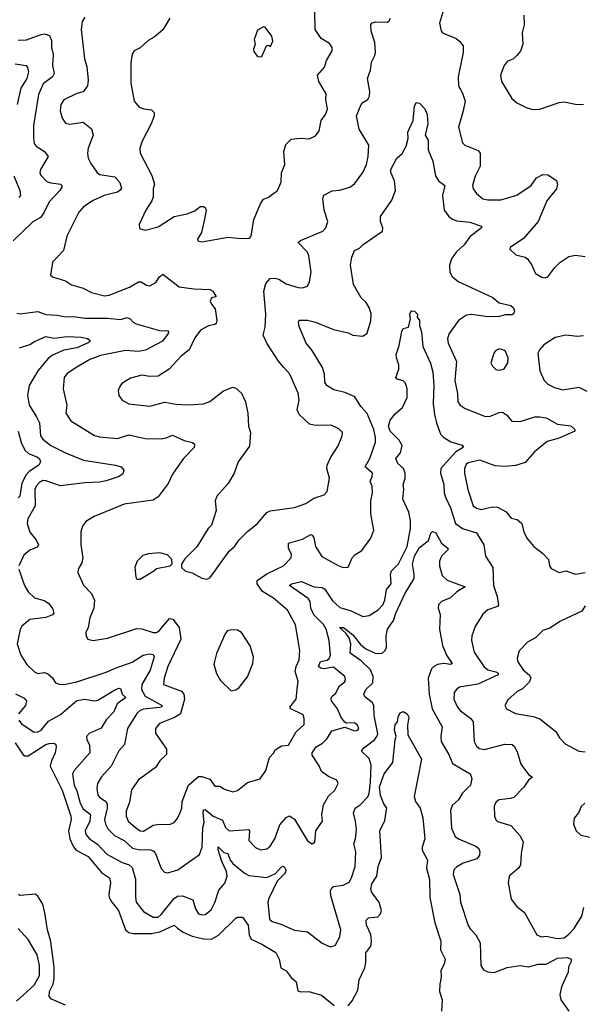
# Model space of a CAD drawing. Extents: x 2199565 to 2323334, y 894172 to 1018966.
# Tile 17 of 256: x 2217394 to 2220857, y 933307 to 939366. Entities that reach past the tile are written whole.
import ezdxf

# ---------------------------------------------------------------- set-up
doc = ezdxf.new("R2010")
doc.units = 0

msp = doc.modelspace()

# ---------------------------------------------------------------- linework, layer by layer
at = {"layer": '0CON10XD'}
for points in [[(2218317.1, 939375), (2218275.6, 939304.4), (2218222.3, 939257.7), (2218185, 939238), (2218135, 939193.3), (2218097.5, 939175), (2218086.2, 939155), (2218077.3, 939102.7), (2218077.1, 938975), (2218098, 938865), (2218128.8, 938828.8), (2218157, 938817), (2218205, 938812), (2218221.2, 938795), (2218220.8, 938775), (2218203.6, 938726.4), (2218145.8, 938615), (2218132.9, 938575), (2218135.7, 938545), (2218181.9, 938455), (2218207.6, 938407.6), (2218223.3, 938355), (2218215.3, 938324.7), (2218214.3, 938275), (2218207.5, 938252.5), (2218170.5, 938195), (2218129.6, 938105), (2218131.4, 938081.4), (2218165, 938070.7), (2218245, 938090.8), (2218345, 938154.2), (2218425, 938170.6), (2218470.9, 938189.1), (2218505, 938215.7), (2218525, 938216), (2218535, 938210), (2218541.4, 938195), (2218532.1, 938137.9), (2218512.3, 938057.7), (2218487.5, 938015), (2218490, 938005), (2218515, 938000), (2218677.7, 938027.7), (2218755, 938020), (2218808.3, 938021.7), (2218817.5, 938035), (2218834.3, 938135.7), (2218875, 938233.8), (2218895, 938262), (2218925.8, 938274.2), (2218980, 938315), (2219004.2, 938365.8), (2219005.7, 938424.3), (2219025.6, 938475), (2219020.6, 938555), (2219031.7, 938598.3), (2219065, 938631.2), (2219125, 938637.5), (2219175, 938634), (2219215, 938651.2), (2219236.8, 938683.2), (2219250, 938745), (2219277, 938783), (2219287.5, 938815), (2219278.9, 938875), (2219280.7, 938910.7), (2219234.4, 938985), (2219227.8, 939025), (2219270, 939075), (2219282.5, 939115), (2219316.2, 939175), (2219316.2, 939195), (2219300.3, 939220.3), (2219250.1, 939250.1), (2219211.5, 939305), (2219209.5, 939415)], [(2220003.2, 939426.8), (2219978.5, 939345), (2219987.6, 939297.6), (2219995.5, 939285.5), (2220081.5, 939251.5), (2220102, 939235), (2220124, 939205), (2220123.3, 939165), (2220092.7, 939015), (2220095, 938960), (2220119.5, 938915), (2220135.6, 938865), (2220124.5, 938805), (2220094.4, 938705), (2220118.8, 938608.8), (2220134.4, 938594.4), (2220215, 938561.2), (2220228.8, 938545), (2220229.2, 938465), (2220196.8, 938403.2), (2220181.5, 938345), (2220185.6, 938325), (2220206, 938296), (2220245, 938263.5), (2220275, 938256.7), (2220355, 938258.2), (2220453.3, 938286.7), (2220541.4, 938345), (2220575, 938393.1), (2220615, 938413.1), (2220645, 938410.8), (2220697.6, 938377.6), (2220704.2, 938355), (2220697.5, 938325), (2220638.3, 938251.7), (2220584.7, 938125.3), (2220495, 938018.8), (2220412.5, 937965), (2220410, 937955), (2220448.8, 937918.8), (2220505, 937905.8), (2220518.8, 937895), (2220546, 937855), (2220568.8, 937805), (2220608, 937782), (2220625, 937777.5), (2220645, 937784.2), (2220688, 937842), (2220718.3, 937871.7), (2220775, 937908.8), (2220815, 937917.9), (2220875, 937910)], [(2217795, 939382), (2217777.5, 939355), (2217771.1, 939305), (2217792.2, 939125), (2217807.5, 939077.5), (2217814.4, 938995), (2217811.2, 938958.8), (2217785, 938922.5), (2217745, 938912.9), (2217665, 938874), (2217647.1, 938845), (2217643.5, 938805), (2217655, 938760), (2217675, 938730), (2217703, 938723), (2217785, 938735.8), (2217836, 938695), (2217845.8, 938655), (2217815.7, 938575), (2217811.4, 938545), (2217815.7, 938515), (2217832.3, 938482.3), (2217868, 938428), (2217884.6, 938414.6), (2217979.2, 938399.2), (2218010.6, 938365), (2218019.5, 938330.5), (2218012.5, 938317.5), (2217995, 938305.6), (2217914.4, 938284.4), (2217846.7, 938253.3), (2217786.3, 938213.7), (2217757.3, 938182.7), (2217684.4, 938035), (2217663.3, 937945), (2217595.7, 937875), (2217583.8, 937795), (2217595, 937784), (2217675, 937758.6), (2217713.3, 937735), (2217785, 937713.1), (2217835, 937686.9), (2217915, 937666.7), (2217945, 937671.5), (2218070.2, 937719.8), (2218125, 937752.9), (2218142.1, 937752.1), (2218175, 937733.3), (2218195, 937729.2), (2218231.7, 937748.3), (2218255, 937784.2), (2218275, 937801.2), (2218375, 937723.1), (2218465, 937709.1), (2218565, 937705.8), (2218582, 937695), (2218600, 937665), (2218600, 937660), (2218575, 937654), (2218566.5, 937635), (2218574.4, 937615), (2218597.9, 937587.9), (2218608.1, 937515), (2218603.3, 937496.7), (2218595, 937490), (2218555, 937482.2), (2218505.7, 937455), (2218472.1, 937407.9), (2218436.7, 937335), (2218387.5, 937295), (2218314.5, 937215.5), (2218245, 937172), (2218195, 937170.8), (2218145, 937179.4), (2218075, 937160.8), (2218023.2, 937126.8), (2218010.9, 937109.1), (2218000, 937085), (2218003.2, 937053.2), (2218024.2, 937024.2), (2218065, 937002.9), (2218195, 936987.8), (2218287.8, 937012.2), (2218355, 936999.4), (2218435, 936995.7), (2218525, 937003.1), (2218565, 937015.7), (2218647.2, 937082.8), (2218705, 937105.6), (2218725, 937098.6), (2218758.1, 937068.1), (2218783.5, 937015), (2218797.5, 936945), (2218802.9, 936865), (2218814.2, 936825), (2218808.8, 936741.2), (2218738, 936645), (2218714, 936575), (2218677.3, 936512.7), (2218606.4, 936433.6), (2218596.7, 936405), (2218603.8, 936345), (2218573.6, 936256.4), (2218554.2, 936235.8), (2218485, 936122.5), (2218410.7, 936049.3), (2218390, 936015), (2218390, 935995), (2218415, 935973.3), (2218455, 935962.5), (2218515, 935930), (2218543.6, 935923.6), (2218565, 935932.5), (2218598.3, 935978.3)], [(2218598.3, 935978.3), (2218683.8, 936095), (2218716.2, 936125), (2218744.3, 936165.7), (2218795, 936216.7), (2218855, 936263.3), (2218915.7, 936334.3), (2218935, 936342.9), (2219085, 936364.3), (2219155, 936389.4), (2219205, 936422.5), (2219267.7, 936442.3), (2219287, 936463), (2219300.6, 936545), (2219283.5, 936605), (2219285.5, 936624.5), (2219309.4, 936675), (2219355, 936743.3), (2219379.2, 936805), (2219380, 936825), (2219358.7, 936848.7), (2219311.1, 936871.1), (2219215, 936870), (2219176.7, 936876.7), (2219115, 936937.5), (2219101.2, 936965), (2219113.1, 937025), (2219108.3, 937068.3), (2219055.8, 937185), (2219020, 937225), (2218986.7, 937265), (2218915, 937375.8), (2218893.1, 937425), (2218905.3, 937474.7), (2218908.4, 937555), (2218896.6, 937695), (2218907.8, 937742.2), (2218935, 937773.3), (2218965, 937775.6), (2218989.3, 937769.3), (2219035, 937740), (2219107.2, 937717.2), (2219135, 937716.5), (2219165, 937726), (2219177.6, 937752.4), (2219186.9, 937813.1), (2219173.6, 937913.6), (2219164.4, 937935), (2219107.5, 937995), (2219122.7, 938007.3), (2219260, 938065), (2219278, 938085), (2219290, 938125), (2219268.6, 938195), (2219260, 938265), (2219265, 938286.7), (2219317.7, 938312.3), (2219365, 938317.5), (2219425, 938336), (2219454.2, 938355.8), (2219505.8, 938425), (2219527.5, 938475), (2219539.5, 938525), (2219542.2, 938595), (2219482.5, 938692.5), (2219467.7, 938775), (2219495.8, 938845), (2219505, 938857.5), (2219536.2, 938875), (2219547.1, 938895), (2219548.1, 938925), (2219535.6, 939005), (2219553.1, 939055), (2219558.5, 939105), (2219579.6, 939145), (2219583.2, 939165), (2219578.8, 939225), (2219556.9, 939295), (2219554.2, 939335.8), (2219562.9, 939347.1), (2219585, 939352.9), (2219655, 939350.8), (2219665, 939356.2), (2219675.5, 939375)], [(2220496.7, 939395), (2220498.8, 939335), (2220486.7, 939285), (2220490, 939215), (2220477, 939173), (2220453.3, 939145), (2220433.6, 939126.4), (2220395, 939110), (2220376.2, 939085), (2220353.3, 939025), (2220360, 938985), (2220422.3, 938882.3), (2220454.2, 938854.2), (2220515, 938823.3), (2220555, 938813.8), (2220595, 938816.2), (2220715, 938856), (2220745, 938860), (2220815, 938846.2), (2220865, 938844)], [(2218865, 939137.5), (2218885, 939140), (2218912.5, 939205), (2218925, 939210), (2218938.3, 939201.7), (2218952.5, 939235), (2218946.7, 939265), (2218905, 939320), (2218895, 939322.5), (2218858.3, 939301.7), (2218837.5, 939245), (2218843.3, 939215), (2218832.5, 939185), (2218835, 939170), (2218855, 939142.5), (2218865, 939137.5)], [(2217385, 939241.1), (2217435, 939242.7), (2217525, 939275.9), (2217549.2, 939279.2), (2217578, 939268), (2217589.1, 939239.1), (2217588.5, 939195), (2217598.9, 939151.1), (2217594.5, 939085), (2217606.4, 939035), (2217594.5, 939015), (2217538.3, 938971.7), (2217510, 938905), (2217478.2, 938715), (2217477.7, 938637.7), (2217483.1, 938605), (2217495, 938588.1), (2217545.7, 938555), (2217568.9, 938525), (2217521.5, 938445), (2217516.9, 938425), (2217521.4, 938411.4), (2217561.4, 938371.4), (2217585, 938361.6), (2217644.2, 938354.2), (2217653.8, 938345), (2217652, 938335), (2217640.6, 938315), (2217574.6, 938245), (2217542.8, 938177.2), (2217521.3, 938148.7), (2217475, 938121.9), (2217352.5, 938005)], [(2217364.7, 939094.7), (2217433.8, 939083.8), (2217442.3, 939072.3), (2217447.5, 939045), (2217438.2, 939005), (2217400.7, 938945), (2217378.2, 938845)], [(2217375, 937559.5), (2217397, 937557), (2217505, 937570), (2217555, 937552.5), (2217625, 937547.9), (2217675, 937537.5), (2217725, 937539.2), (2217795, 937530), (2217935, 937528.7), (2218015, 937521.1), (2218055, 937533.3), (2218074.4, 937525), (2218091.4, 937505), (2218110, 937495), (2218254.5, 937454.5), (2218305, 937452.5), (2218310.6, 937445), (2218307.8, 937435), (2218272.7, 937387.2), (2218167.7, 937332.3), (2218125, 937324.2), (2218045, 937330.3), (2217890.8, 937299.2), (2217825.8, 937275), (2217735, 937221.1), (2217682.9, 937187.1), (2217668.2, 937165), (2217660.6, 937095), (2217684.5, 936995), (2217677.5, 936945), (2217708.3, 936898.3), (2217855, 936808.1), (2217885, 936798.9), (2217995, 936789.4), (2218065, 936811.1), (2218165, 936789.1), (2218265, 936787.5), (2218295, 936792.2), (2218335, 936810), (2218406.8, 936776.8), (2218457.5, 936765), (2218468.8, 936755), (2218467.3, 936732.7), (2218401.5, 936665), (2218335, 936568.6), (2218308.5, 936511.5), (2218245, 936430.8), (2218215, 936410.5), (2218036.7, 936385), (2217851.1, 936308.9), (2217801.1, 936278.9), (2217780.9, 936249.1), (2217770, 936215), (2217770, 936135), (2217782.2, 936055), (2217776.2, 936023.8), (2217754.2, 935985), (2217750.8, 935965), (2217786.8, 935886.8), (2217835.4, 935835.4), (2217853.1, 935795), (2217850, 935745), (2217825.6, 935685), (2217814.2, 935625.8), (2217801.2, 935595), (2217802, 935572), (2217812.5, 935555), (2217846, 935546), (2217935, 935559.4), (2218115, 935619.4), (2218145, 935618.1), (2218214.6, 935594.6), (2218235, 935595.6), (2218255, 935606.9), (2218279.9, 935640.1), (2218315, 935681.4), (2218337, 935677), (2218374.5, 935625), (2218385.5, 935555), (2218305.4, 935385), (2218283.6, 935315), (2218278.8, 935275), (2218390, 935235), (2218405, 935216.7), (2218408.2, 935185), (2218384.3, 935095), (2218347.3, 935072.7), (2218255, 935035.5), (2218228.9, 935005), (2218228.9, 934975), (2218297, 934877), (2218298, 934845), (2218256, 934805), (2218230, 934765), (2218125, 934688.8), (2218082.4, 934627.6), (2218069.1, 934550.9), (2218050, 934495), (2218048.9, 934465), (2218060.8, 934435), (2218106.7, 934395), (2218135, 934375.5), (2218155, 934372.7), (2218215, 934409.4), (2218255, 934415.6), (2218315, 934413.1), (2218344, 934425), (2218366.9, 934455), (2218382, 934488), (2218391.2, 934515), (2218393.2, 934555), (2218432.1, 934655), (2218495, 934710), (2218515, 934709.2), (2218565, 934692.5), (2218595, 934649.2), (2218625, 934650), (2218655, 934631.4), (2218705.9, 934614.1), (2218735, 934622), (2218795, 934672.9), (2218873.8, 934695), (2218908.9, 934745), (2218931.4, 934825), (2218958, 934855), (2218965.9, 934874.1), (2219005, 934897.5), (2219049.1, 934900.9), (2219096, 934984), (2219145, 935030), (2219145.6, 935065.6), (2219139.1, 935089.1), (2219063.3, 935125), (2219056.2, 935135), (2219095.7, 935185), (2219104.2, 935265.8), (2219108.6, 935295), (2219090, 935355), (2219095.5, 935385), (2219115, 935427.5), (2219117.7, 935485), (2219091.4, 935641.4), (2219042.8, 935732.8), (2218955, 935807.1), (2218888.2, 935848.2), (2218855.6, 935895), (2218855.8, 935915), (2218915, 935956.9), (2219017.5, 936005), (2219064.3, 936055), (2219066.7, 936075), (2219047.5, 936115), (2219048.8, 936145), (2219135, 936168.6), (2219185, 936198.9), (2219195, 936194.3), (2219205, 936178), (2219213.8, 936125), (2219252.7, 936062.7), (2219355, 936007.1), (2219385, 935995.8), (2219415, 935996.7), (2219440.6, 936055), (2219456.5, 936073.5), (2219500.4, 936099.6), (2219555.7, 936175), (2219573.1, 936225), (2219555.6, 936325), (2219555.5, 936405), (2219566.4, 936455), (2219562.5, 936495), (2219550.6, 936525), (2219564.2, 936555), (2219565.6, 936575), (2219520.6, 936615), (2219548.8, 936665), (2219582.9, 936767.1), (2219584.1, 936795), (2219573, 936845), (2219532.7, 936942.7), (2219493.1, 936985), (2219455.7, 937045), (2219395, 937072.5), (2219328.1, 937088.1), (2219283.3, 937115), (2219272.9, 937135), (2219270.8, 937185), (2219257.9, 937225), (2219195, 937330.8), (2219157.8, 937375), (2219115, 937477.5), (2219109.4, 937505), (2219113.6, 937516.4), (2219165, 937518.1), (2219215, 937505.5), (2219325, 937459.5), (2219415, 937438.5), (2219445, 937425.7), (2219505, 937418), (2219532.7, 937437.3), (2219555, 937512.5), (2219556.3, 937556.3), (2219544.4, 937595), (2219525.7, 937625), (2219495.5, 937655.5), (2219447.6, 937737.6), (2219430.8, 937855), (2219438.6, 937905), (2219455, 937946), (2219485, 937961.2), (2219507.4, 937982.6), (2219627.5, 938065), (2219630, 938085), (2219614, 938125), (2219614.2, 938155), (2219685.4, 938255), (2219706.2, 938315), (2219701.8, 938375), (2219678.5, 938425), (2219678.2, 938445), (2219714.3, 938515), (2219731.9, 938528.1), (2219747.8, 938542.2), (2219772.4, 938587.6), (2219786, 938635), (2219782, 938675), (2219815.8, 938745), (2219823.8, 938835), (2219835, 938856.7), (2219855, 938852.5), (2219888.3, 938818.3), (2219903, 938783), (2219906.1, 938725), (2219889.2, 938655), (2219907.5, 938625), (2219908.2, 938565), (2219937.1, 938495), (2219952.9, 938405), (2219972, 938375), (2220011.2, 938345), (2219996.7, 938285), (2220006.9, 938195), (2220035.4, 938155.4), (2220058.3, 938138.3), (2220085, 938128.9), (2220165, 938119.5), (2220236.7, 938095), (2220236.7, 938085), (2220165, 938030.6), (2220128.8, 937981.2), (2220080, 937935), (2220052.5, 937895), (2220039.2, 937855), (2220041.7, 937811.7), (2220056.2, 937785), (2220093.8, 937755), (2220305.9, 937655.9), (2220344.2, 937624.2), (2220417.3, 937607.3), (2220433.7, 937593.7), (2220438.7, 937575), (2220435, 937558.1), (2220425, 937550.6), (2220385, 937549.8), (2220345, 937539.5), (2220275, 937537.9), (2220175, 937552.7), (2220145, 937548.5), (2220095.6, 937515), (2220036.9, 937435), (2220027.5, 937405), (2220030.5, 937375), (2220083.1, 937263.1), (2220071.3, 937145), (2220089.1, 937065), (2220090.6, 937015), (2220104.6, 936994.6), (2220135, 936972.9), (2220255, 936925.6), (2220285, 936924.4), (2220345, 936950), (2220365, 936951.9), (2220390.8, 936935), (2220423.8, 936895), (2220475, 936892.7), (2220565, 936922.5), (2220595, 936923.3), (2220635.3, 936915.3), (2220705, 936878.1), (2220787.3, 936867.3), (2220810, 936845), (2220810, 936835), (2220715, 936791.2), (2220640.2, 936769.8), (2220563.1, 936706.9), (2220505, 936641.1), (2220445, 936622.1), (2220385, 936616.5), (2220320.6, 936620.6), (2220225.6, 936655.6), (2220155, 936639.3), (2220141.4, 936628.6), (2220132.8, 936605), (2220132.3, 936575), (2220153.2, 936475), (2220185.6, 936375), (2220205, 936359.5), (2220235, 936351.8), (2220305, 936369.1), (2220335, 936366.5), (2220387.5, 936337.5), (2220419.1, 936299.1), (2220455, 936290), (2220485, 936266), (2220497.1, 936215), (2220515.8, 936175), (2220558.8, 936125), (2220612.9, 936082.9), (2220649.2, 936045), (2220655.8, 936005.8), (2220665, 935988.8), (2220714.4, 935964.4), (2220755, 935974.3), (2220815, 935954.3), (2220875, 935964.2)], [(2217356.5, 938405), (2217394.5, 938315), (2217397.8, 938285), (2217387.6, 938272.4)], [(2217387.7, 935985), (2217422.7, 935885), (2217444.7, 935845), (2217485, 935808.8), (2217545, 935791.1), (2217571.9, 935775), (2217597.9, 935737.9), (2217603.6, 935715), (2217595, 935703.6), (2217555, 935686.7), (2217455, 935675.5), (2217406.7, 935635), (2217396.7, 935613.3), (2217377.8, 935525), (2217399.6, 935455), (2217437.7, 935397.7), (2217485, 935352.2), (2217505, 935343.6), (2217545, 935348.5), (2217565, 935343.5), (2217596, 935316), (2217615, 935285.8), (2217636.4, 935276.4), (2217665, 935274.4), (2217745, 935292.5), (2217925, 935350.4), (2217987, 935377), (2218085, 935411.6), (2218154, 935455), (2218195, 935463.5), (2218215, 935460.8), (2218220.9, 935445), (2218197.2, 935362.8), (2218145.3, 935275), (2218143.6, 935245), (2218165, 935204.3), (2218270.6, 935145), (2218265.7, 935135), (2218256.9, 935133.1), (2218155, 935123), (2218134.5, 935115), (2218114, 935096), (2218056.8, 935005), (2218039.5, 934905), (2218003.6, 934866.3), (2217956.4, 934773.6), (2217895.9, 934704.1), (2217871.8, 934665), (2217867.9, 934635), (2217874.6, 934595), (2217885, 934581.5), (2217924.5, 934555), (2217931.5, 934541.5), (2217932.5, 934515), (2217915.7, 934445), (2217920.8, 934415), (2217936.3, 934386.3), (2217976.4, 934346.4), (2218036.5, 934315), (2218089, 934269), (2218125, 934259), (2218197.8, 934257.8), (2218215, 934252.5), (2218229.6, 934235), (2218265, 934142), (2218285, 934120), (2218305, 934115.7), (2218366.4, 934133.7), (2218501.4, 934228.6), (2218516.6, 934275), (2218521.8, 934395), (2218529.6, 934425), (2218522.3, 934485), (2218526, 934504), (2218535, 934505.8), (2218585, 934465.3), (2218641.3, 934441.3), (2218659.6, 934395), (2218684, 934375), (2218802.1, 934382.1), (2218808.2, 934375), (2218804.6, 934314.6), (2218845, 934271.4), (2218875, 934258.1), (2218915, 934264.2), (2218935, 934281.2), (2218965, 934326), (2218983, 934377), (2218995, 934410.8), (2219033.4, 934456.6), (2219055, 934466), (2219085.5, 934445.5), (2219165, 934313.3), (2219195, 934293.8), (2219211.2, 934305), (2219216.9, 934375), (2219256.9, 934435), (2219253.5, 934475), (2219263.3, 934535), (2219295, 934587.5), (2219334.4, 934625.6), (2219354.2, 934665), (2219345, 934685.8), (2219295, 934708.1), (2219250.5, 934740.5), (2219237.3, 934775), (2219195, 934840.8), (2219193.8, 934855), (2219219.2, 934890.8), (2219256.8, 934913.2), (2219287.1, 934942.9), (2219315, 934989.5), (2219395, 935012), (2219455, 934989.6), (2219475, 934993.5), (2219480.5, 935005), (2219472.2, 935025), (2219455, 935040), (2219406.4, 935036.4), (2219395, 935042.5), (2219373, 935073), (2219350, 935125), (2219312.7, 935175), (2219310, 935190), (2219315, 935201.4), (2219339.1, 935220.9), (2219360, 935265), (2219395, 935292), (2219399.4, 935305), (2219395.6, 935325), (2219325, 935382.3), (2219265, 935371.5), (2219245.3, 935375.3), (2219232.7, 935385), (2219245, 935416.2), (2219285.9, 935424.1), (2219298.8, 935435), (2219307.7, 935455), (2219298.1, 935545), (2219279.5, 935615), (2219263.8, 935645), (2219204.3, 935704.3), (2219186.1, 935745), (2219181.2, 935785), (2219170.4, 935805), (2219053.8, 935885), (2219066, 935895), (2219128.3, 935908.3), (2219205, 935876), (2219255, 935872.5), (2219271.4, 935861.4), (2219319.1, 935789.1), (2219365, 935750), (2219435, 935727.9), (2219505, 935694.5), (2219545, 935699.1), (2219599.5, 935735), (2219629.6, 935765), (2219641.1, 935795), (2219650.7, 935859.3), (2219680.8, 935895), (2219676.5, 935955), (2219681.9, 935975), (2219725, 936018.6), (2219779.4, 936125), (2219800, 936235), (2219799.2, 936285), (2219788.9, 936335), (2219751.2, 936415), (2219758.9, 936475), (2219754.4, 936505.6), (2219767.5, 936545), (2219766.8, 936575), (2219755.5, 936605), (2219722.2, 936635), (2219708.6, 936665), (2219738.4, 936701.6), (2219748.2, 936745), (2219729.4, 936779.4), (2219674.6, 936835), (2219663.1, 936865), (2219675, 936901.4), (2219705, 936940), (2219749.3, 936980.7), (2219778, 937042), (2219778.4, 937095), (2219769.1, 937129.1), (2219755, 937142.9), (2219717.5, 937155), (2219710, 937165), (2219727.5, 937215), (2219728, 937242), (2219712.9, 937285), (2219711.9, 937305), (2219729.1, 937360.9), (2219745, 937447.5), (2219755, 937466.2), (2219786.2, 937473.8), (2219800, 937525), (2219795.6, 937555), (2219800.6, 937569.4), (2219805.9, 937574.1), (2219825, 937572.5), (2219842, 937555), (2219840.8, 937535), (2219855.7, 937515), (2219854.3, 937485), (2219867.3, 937445), (2219874.7, 937354.7), (2219922, 937252), (2219937.4, 937197.4), (2219943.1, 937115), (2219939.4, 937005), (2219946.5, 936935), (2219958.5, 936885), (2219985, 936815.8), (2220004.7, 936794.7), (2220047.6, 936767.6), (2220117.9, 936747.9), (2220125.8, 936735.8), (2220075.5, 936704.5), (2219986.4, 936603.6), (2219984.2, 936575), (2220004.7, 936505), (2220006.1, 936455), (2220015, 936427.5)], [(2217392.6, 937347.4), (2217455, 937367.1), (2217483.7, 937386.3), (2217555, 937417.2), (2217606.2, 937406.2), (2217685, 937416.1), (2217772.4, 937412.4), (2217811.2, 937405), (2217825.8, 937395), (2217825.7, 937385), (2217815, 937378.1), (2217745, 937346.5), (2217665, 937332.9), (2217595, 937302.6), (2217568.7, 937281.3), (2217504.8, 937205), (2217452.9, 937115), (2217441.9, 937055), (2217451.1, 936995), (2217497.5, 936922.5), (2217514.6, 936885), (2217520.9, 936805), (2217535.6, 936785), (2217585, 936745.5), (2217675, 936700.8), (2217786.5, 936656.5), (2217983.3, 936625), (2218017.5, 936615), (2218034.3, 936595), (2218027.9, 936572.1), (2218005, 936555.5), (2217925, 936527.7), (2217885, 936520.8), (2217795, 936516.1), (2217645, 936497.3), (2217555, 936529.1), (2217535, 936530), (2217515, 936519.2), (2217495, 936496.4), (2217485.8, 936475), (2217489.1, 936375), (2217443.8, 936295), (2217439.4, 936265), (2217455, 936213.1), (2217495.5, 936165), (2217510, 936135), (2217500.4, 936119.6), (2217455, 936102.5), (2217418.3, 936071.7), (2217389.2, 936005)], [(2220865, 937420.5), (2220827, 937417), (2220755, 937424.2), (2220689.7, 937410.3), (2220621.2, 937365), (2220593.3, 937335), (2220583.8, 937315), (2220595.7, 937205), (2220621.9, 937145), (2220645, 937123.1), (2220685, 937102.9), (2220737.9, 937087.9), (2220835, 937105.6), (2220885, 937080)], [(2220345, 937208.8), (2220365, 937213.3), (2220375, 937217.5), (2220398.8, 937255), (2220401.2, 937285), (2220383.9, 937323.9), (2220373.6, 937333.6), (2220345, 937340), (2220325, 937330), (2220315, 937317.5), (2220294.2, 937255), (2220303.8, 937235), (2220325, 937213.3), (2220345, 937208.8)], [(2217384.8, 936834.8), (2217401.7, 936765), (2217425, 936717.7), (2217447.7, 936697.7), (2217504.2, 936674.2), (2217514.8, 936664.8), (2217522.2, 936645), (2217510.6, 936625), (2217451.9, 936585), (2217432.9, 936565), (2217407.7, 936515), (2217394.7, 936435), (2217385, 936422.9)], [(2220015, 936427.5), (2220045, 936362), (2220077.3, 936265), (2220120, 936235), (2220205, 936207.8), (2220250.5, 936135), (2220260.9, 936065), (2220306, 935995), (2220310.6, 935885), (2220333.9, 935816.1), (2220341.2, 935765), (2220335, 935754.2), (2220275, 935734.2), (2220245, 935708), (2220197.4, 935632.6), (2220177.1, 935575), (2220174.4, 935545.6), (2220190.6, 935475), (2220251.5, 935385), (2220276.2, 935366.2), (2220325, 935353.9), (2220339.5, 935345), (2220339.5, 935335), (2220213.8, 935276.2), (2220101.7, 935258.3), (2220082.9, 935245), (2220068.9, 935225), (2220065.5, 935185), (2220089.6, 935135), (2220105.3, 935115.3), (2220170, 935065), (2220184.5, 935045), (2220192.2, 934925), (2220205.8, 934895), (2220225, 934880.6), (2220255, 934875.6), (2220381.1, 934908.9), (2220425, 934905.6), (2220437.5, 934895), (2220455, 934861.2), (2220479.4, 934785), (2220528.8, 934718.8), (2220550, 934705), (2220525, 934686.2), (2220497.4, 934642.6), (2220435, 934580.8), (2220415, 934572.9), (2220345, 934565.8), (2220327.6, 934552.4), (2220314.5, 934525.5), (2220315.5, 934465.5), (2220325, 934442), (2220335, 934433.1), (2220417, 934407), (2220473.5, 934343.5), (2220492.1, 934305), (2220480, 934235), (2220476.4, 934165), (2220464.7, 934145.3), (2220407.1, 934095), (2220401.4, 934055), (2220418.8, 933955), (2220451.7, 933911.7), (2220501.7, 933871.7), (2220577.5, 933735), (2220605, 933722), (2220635, 933726), (2220702.6, 933712.6), (2220745, 933716.7), (2220775, 933737.8), (2220805, 933771.5), (2220855, 933848.6), (2220867.3, 933902.7)], [(2217388.7, 935055), (2217405, 935032.9), (2217482.2, 934982.2), (2217505, 934983.8), (2217525, 934994.6), (2217570, 935050), (2217645, 935090.9), (2217745, 935176.5), (2217795, 935184.6), (2217855, 935175.5), (2217875, 935179.1), (2217982.9, 935245), (2218005, 935253.1), (2218015, 935250), (2218024.6, 935215), (2218047.1, 935195), (2217993.9, 935156.1), (2217972.5, 935107.5), (2217925, 935057.5), (2217895, 935005.6), (2217855, 934988.2), (2217822.9, 934975), (2217805.6, 934955), (2217807.8, 934935), (2217823.8, 934903.8), (2217825, 934854), (2217728.2, 934745), (2217719.2, 934725), (2217728.9, 934655), (2217745, 934620.8), (2217765.2, 934545), (2217785, 934509.6), (2217829.7, 934475), (2217825.8, 934435), (2217796.7, 934375), (2217801.6, 934351.6), (2217822.7, 934325), (2217871.6, 934291.6), (2217930.4, 934230.4), (2218025, 934180.6), (2218067.1, 934165), (2218085, 934149.4), (2218107.4, 934077.4), (2218105.5, 933965.5), (2218111.1, 933935), (2218155, 933878.9), (2218215, 933843.5), (2218245, 933843.8), (2218265, 933859.5), (2218345, 933959.2), (2218365, 933971.8), (2218395, 933975.3), (2218460.2, 933950.2), (2218475.6, 933895), (2218495, 933864.2), (2218515, 933857.5), (2218535, 933860.8), (2218571.3, 933888.7), (2218595, 933933.3), (2218620.2, 934009.8), (2218657.3, 934052.7), (2218670, 934095), (2218665.7, 934125), (2218637.8, 934185), (2218615, 934257.5), (2218615, 934276.5), (2218651, 934241), (2218675.5, 934235), (2218689.5, 934195), (2218705, 934174.2), (2218775, 934115.5), (2218805, 934100), (2218915, 934088), (2218968.1, 934111.9), (2219005, 934153.8), (2219015, 934156.4), (2219025, 934147.1), (2219031, 934135), (2219027.7, 934115), (2218979.4, 934065), (2218926.2, 933955), (2218922, 933935), (2218931, 933831), (2218947, 933817), (2219000.2, 933800.2), (2219085, 933763.6), (2219165, 933753.1), (2219255, 933683.8), (2219305, 933660), (2219335, 933670), (2219365, 933723.3), (2219371.4, 933765), (2219309.7, 933975), (2219307.8, 934005), (2219315.2, 934024.8), (2219325, 934031.6), (2219385, 934040.6), (2219421.1, 934058.9), (2219436.2, 934085), (2219458.8, 934155), (2219463.5, 934245), (2219451.5, 934295), (2219460.7, 934325), (2219466.6, 934385), (2219461.2, 934435), (2219447.7, 934485), (2219458.1, 934515), (2219490, 934535), (2219536.9, 934583.1), (2219545.9, 934604.1), (2219553.3, 934675), (2219557.7, 934777.8), (2219545, 934820.8), (2219498.6, 934865), (2219511.4, 934885), (2219577.1, 934935), (2219592.7, 934955), (2219597.6, 934972.4), (2219576.6, 935085), (2219574.5, 935145), (2219563.1, 935165), (2219519.1, 935199.1), (2219512.7, 935215), (2219523.5, 935245), (2219567.1, 935285), (2219569.2, 935325), (2219553.4, 935365), (2219495, 935420.5), (2219428.2, 935468.2), (2219432.9, 935525), (2219422.8, 935562.8), (2219401.9, 935591.9), (2219363.1, 935625), (2219386.5, 935625), (2219445, 935580.7), (2219491.9, 935521.9), (2219524.3, 935494.3), (2219585, 935466.7), (2219625, 935468.2), (2219644.4, 935485), (2219652.2, 935505), (2219650.4, 935575), (2219657.3, 935615), (2219695, 935668.5), (2219709.5, 935715), (2219765, 935832.9), (2219821.7, 935928.3), (2219822.5, 935955), (2219811.2, 936015), (2219823.6, 936065), (2219853.3, 936116.7), (2219909.6, 936160.4), (2219925, 936206), (2219935, 936216.7), (2219955, 936209.5), (2219991.1, 936145), (2220029.2, 936115), (2220030.8, 936105), (2219990, 936065), (2219977.1, 936035), (2219978, 936005), (2219995.3, 935945), (2220025, 935918.2), (2220136.4, 935876.4), (2220085, 935844.7), (2220045, 935808.8), (2219990.9, 935785), (2219970.9, 935765), (2219970, 935745), (2219982.5, 935705), (2219978.9, 935615), (2219996, 935515), (2220022, 935455), (2220055.6, 935405), (2220045, 935399.1), (2220005, 935404.6), (2219965, 935397.9), (2219943.1, 935386.9), (2219928.8, 935371.2)], [(2218115, 935922.5), (2218135, 935923.3), (2218220, 935975), (2218235, 935990), (2218320, 936005), (2218331.7, 936018.3), (2218330, 936045), (2218303.6, 936073.6), (2218256.1, 936086.1), (2218185, 936080), (2218151.7, 936068.3), (2218116.4, 936033.6), (2218102.3, 935997.7), (2218107.5, 935935), (2218115, 935922.5)], [(2220875, 935758.8), (2220854.4, 935725.6), (2220723.8, 935665), (2220657.2, 935622.8), (2220615, 935607.5), (2220568, 935562), (2220518.8, 935535), (2220468.3, 935481.7), (2220455.8, 935435), (2220459.4, 935415), (2220492.2, 935365), (2220532, 935332), (2220541.1, 935315), (2220529.6, 935290.4), (2220488.3, 935248.3), (2220455, 935232.5), (2220398.7, 935181.3), (2220380, 935145), (2220390, 935125), (2220445, 935096.9), (2220555, 935078.1), (2220595, 935062.9), (2220694, 934985), (2220717, 934947), (2220750.9, 934910.9), (2220835, 934865.7), (2220875, 934860)], [(2218695, 935236.7), (2218725, 935242.5), (2218745, 935257.5), (2218795, 935322.5), (2218829.2, 935405), (2218832.5, 935445), (2218812.7, 935512.7), (2218760, 935595), (2218735, 935610), (2218695, 935612.5), (2218670, 935605), (2218656.4, 935583.6), (2218605.8, 935465), (2218589.5, 935399.5), (2218605, 935342.5), (2218630.5, 935300.5), (2218695, 935236.7)], [(2219928.8, 935371.2), (2219908.9, 935315), (2219913.8, 935215), (2219932.3, 935125), (2219994.6, 935015), (2219986.3, 934956.3), (2219988.9, 934925), (2220035.3, 934845.3), (2220058.7, 934788.7), (2220166, 934725), (2220176.9, 934696.9), (2220168.6, 934655), (2220117.8, 934605), (2220094.4, 934565), (2220055, 934530), (2220045, 934500), (2220051.1, 934391.1), (2220075, 934340), (2220094, 934325), (2220201.2, 934281.2), (2220220, 934265), (2220226.2, 934245), (2220223.8, 934225), (2220207.6, 934202.4), (2220124, 934175), (2220085, 934153.1), (2220066.9, 934135), (2220062.7, 934105), (2220102.3, 933982.3), (2220107.5, 933935), (2220155, 933791.2), (2220168.7, 933768.7), (2220202.5, 933735), (2220229.2, 933685), (2220233.1, 933545), (2220248.5, 933518.5), (2220275, 933507.8), (2220315, 933503.3), (2220394.4, 933534.4), (2220475, 933546.2), (2220525, 933537.5), (2220585, 933553.8), (2220635, 933554.4), (2220705, 933591.2), (2220765.4, 933595.4), (2220788, 933585), (2220788.8, 933571.2), (2220772.5, 933537.5), (2220769.6, 933505), (2220729.1, 933415), (2220717.8, 933365), (2220724.2, 933335), (2220774.4, 933265)], [(2217367.6, 935217.6), (2217421.6, 935191.6), (2217434.5, 935175), (2217428.8, 935145), (2217385.8, 935095)], [(2219415, 933296.9), (2219441.1, 933328.9), (2219475.9, 933394.1), (2219483.1, 933456.9), (2219517.7, 933532.3), (2219523.8, 933565), (2219525, 933623.3), (2219555, 933664.2), (2219559.6, 933695), (2219556.1, 933736.1), (2219528.1, 933795), (2219525.9, 933824.1), (2219541.7, 933838.3), (2219598.8, 933845), (2219615.6, 933864.4), (2219620, 933885), (2219607.3, 933935), (2219561.1, 933995), (2219555.6, 934015), (2219562.1, 934047.9), (2219591.5, 934095), (2219600.3, 934155), (2219620.4, 934209.6), (2219610.6, 934375), (2219641.9, 934438.1), (2219652.5, 934505), (2219653.1, 934515), (2219635, 934540), (2219615, 934591.9), (2219609.4, 934645), (2219638, 934725), (2219691.1, 934795), (2219704.4, 934935), (2219712, 934955), (2219700.8, 934995), (2219705, 935030), (2219720, 935045), (2219723.3, 935075), (2219735, 935100), (2219755, 935108), (2219778, 935095), (2219789.4, 935075), (2219781.1, 935025), (2219782, 934965), (2219866.4, 934815), (2219822.9, 934585), (2219830.8, 934555), (2219859.4, 934515), (2219876.2, 934455), (2219888.1, 934325), (2219872.1, 934275), (2219872.1, 934255), (2219904.5, 934195), (2219897.7, 934145), (2219916.7, 934075), (2219919.1, 933965), (2219948.7, 933808.7), (2219985.6, 933695), (2219983.2, 933643.2), (2220012.2, 933585), (2220007.5, 933555), (2219986.1, 933515), (2219988.7, 933475), (2219979.8, 933430.2), (2219977.1, 933385), (2219994.4, 933335), (2219990.8, 933265)], [(2217365, 934916.9), (2217415, 934842.5), (2217425, 934835.3), (2217445, 934836.4), (2217555, 934905.3), (2217575, 934911.9), (2217605, 934913.8), (2217615.7, 934905.7), (2217617.5, 934892.5)], [(2217617.5, 934892.5), (2217612.7, 934855), (2217589.7, 934805), (2217581.7, 934771.7), (2217655, 934624.4), (2217707.7, 934465), (2217710.9, 934445), (2217694.4, 934375), (2217702.2, 934325), (2217725.5, 934275.5), (2217741.8, 934255), (2217815, 934216.8), (2217897.6, 934117.6), (2217945.5, 934085), (2217952, 934055), (2217941.4, 933985), (2217944.3, 933965), (2217960, 933935), (2218002.8, 933885), (2218045, 933766.2), (2218065, 933750), (2218093.4, 933743.4), (2218205, 933742.2), (2218256.3, 933753.7), (2218345, 933794.4), (2218365, 933775.7), (2218400.8, 933750.8), (2218455, 933727.4), (2218525, 933710), (2218575, 933707.4), (2218618.1, 933731.9), (2218725, 933836.9), (2218735, 933842.9), (2218765, 933844), (2218799.4, 933795), (2218807.1, 933735), (2218817.7, 933707.7), (2218885, 933676.7), (2218970.8, 933625), (2218990.8, 933585), (2219001.7, 933531.7), (2219035, 933514), (2219065, 933472.9), (2219095, 933446), (2219105, 933390), (2219123.9, 933383.9), (2219173.5, 933386.5), (2219252.4, 933362.4), (2219329.7, 933299.7)], [(2220873.3, 934545), (2220850.8, 934525), (2220833.8, 934485), (2220806.4, 934453.6), (2220803.3, 934415), (2220820, 934375), (2220847.3, 934347.3), (2220962.7, 934322.7)], [(2217675, 933301.4), (2217589.8, 933339.8), (2217574.3, 933355), (2217576.4, 933385), (2217598.7, 933431.3), (2217606.3, 933465), (2217606, 933535), (2217584.3, 933694.3), (2217564.7, 933764.7), (2217549.3, 933869.3), (2217535, 933923.8), (2217505, 933972.9), (2217491.2, 933985), (2217395, 933977.5), (2217385.6, 933985.6)], [(2217373.5, 933326.5), (2217482, 933425), (2217516.3, 933485), (2217516.5, 933545), (2217501, 933611), (2217445, 933706.5), (2217384.3, 933774.3)]]:
    msp.add_lwpolyline(points, dxfattribs=at)

doc.saveas('drawing.dxf')
